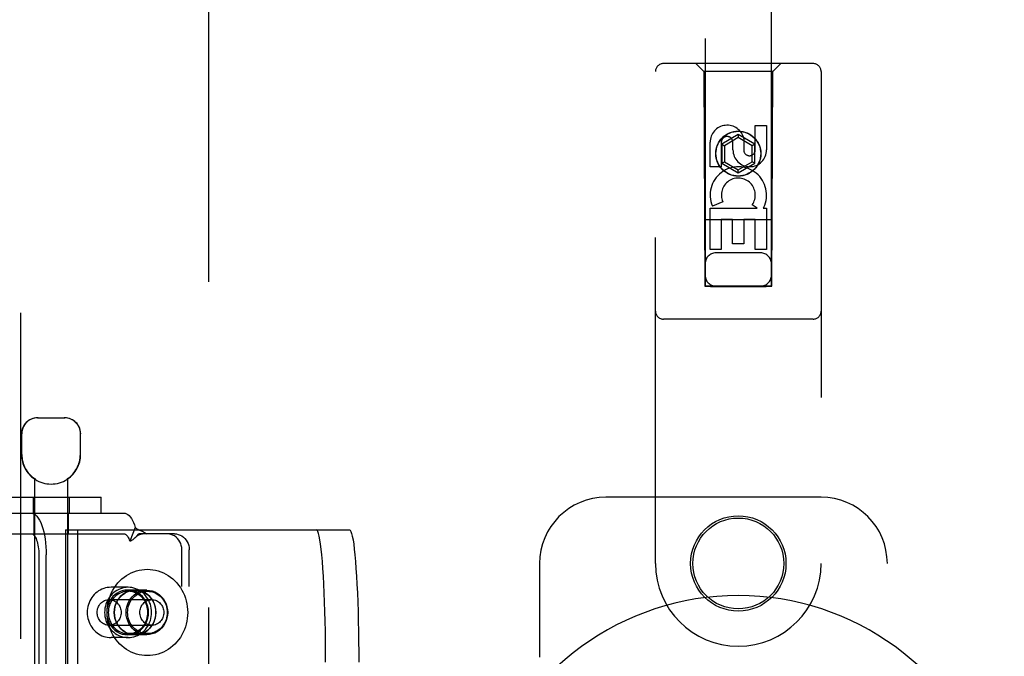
# Model space of a CAD drawing. Header units: inches. Extents: x 0 to 224, y 0 to 145.
# Tile 36 of 83: x 64.14 to 67.85, y 54.65 to 57.05. Entities that reach past the tile are written whole.
import ezdxf

# ---------------------------------------------------------------- set-up
doc = ezdxf.new("R2010")
doc.units = ezdxf.units.IN
doc.header["$LTSCALE"] = 12.302632
doc.header["$MEASUREMENT"] = 0
doc.linetypes.add('HIDDEN', pattern=[0.2, 0.1, -0.1])
doc.layers.add('DEFAULT_2', color=8, linetype='HIDDEN')
doc.layers.add('DOOR_2_ASSEMBLY', color=7, linetype='CONTINUOUS')

msp = doc.modelspace()

# ---------------------------------------------------------------- linework, layer by layer
at = {"layer": 'DEFAULT_2', "color": 8, "linetype": 'HIDDEN'}
for p, q in [((64.8491, 84.3601), (64.8491, 23.3901)), ((64.2039, 55.5501), (64.3069, 55.5501)), ((64.1439, 55.4116), (64.1439, 55.4901)), ((64.1449, 55.4116), (64.1449, 55.4901)), ((64.3659, 55.4116), (64.3659, 55.4901)), ((64.3669, 55.4116), (64.3669, 55.4901)), ((64.1929, 55.3193), (64.1929, 51.8501)), ((64.1947, 55.3193), (64.1929, 55.3193)), ((64.1947, 55.3193), (64.1947, 55.3181)), ((64.3161, 55.3193), (64.3161, 55.3181)), ((64.3179, 55.3193), (64.3161, 55.3193)), ((64.3179, 55.3193), (64.3179, 51.8501)), ((64.0341, 55.2501), (64.4441, 55.2501)), ((64.1874, 55.2501), (64.1874, 55.1901)), ((64.3234, 55.2501), (64.3234, 55.1901)), ((64.4441, 55.1901), (64.4441, 55.2501)), ((64.0341, 55.1901), (64.4441, 55.1901)), ((64.1904, 55.1901), (64.1904, 55.1121)), ((64.3204, 55.1901), (64.3204, 55.1121)), ((64.4441, 55.1901), (64.5306, 55.1901)), ((64.0497, 55.1121), (64.5306, 55.1121)), ((64.31, 55.1276), (64.31, 52.3776)), ((64.31, 55.1276), (65.3816, 55.1276)), ((64.3547, 55.1276), (64.3547, 52.3776)), ((64.5733, 55.1359), (64.5522, 55.0846)), ((64.6928, 55.1121), (64.587, 55.1121)), ((64.7207, 55.1121), (64.6928, 55.1121)), ((64.7488, 52.4521), (64.7488, 55.0521)), ((64.7767, 52.4521), (64.7767, 55.0521)), ((64.2092, 55.0321), (64.2092, 54.3776)), ((64.2371, 54.3776), (64.2371, 55.0321)), ((64.5461, 54.9101), (64.4816, 54.9101)), ((64.5723, 54.8996), (64.5443, 54.8996)), ((64.6189, 54.8951), (64.5461, 54.8951)), ((64.6171, 54.8991), (64.5723, 54.8991)), ((64.4745, 54.8636), (64.6357, 54.8636)), ((64.4745, 54.7666), (64.6357, 54.7666)), ((64.5461, 54.7201), (64.4816, 54.7201)), ((64.5723, 54.7306), (64.5443, 54.7306)), ((64.6189, 54.7351), (64.5461, 54.7351)), ((64.6171, 54.7311), (64.5723, 54.7311))]:
    msp.add_line(p, q, dxfattribs=at)
for points in [[(64.2061, 55.5501), (64.1999, 55.5498), (64.1937, 55.5489), (64.1873, 55.5473), (64.181, 55.5449), (64.175, 55.5419), (64.1692, 55.5381), (64.164, 55.5338), (64.1592, 55.5288), (64.155, 55.5232), (64.1514, 55.5172), (64.1486, 55.5106), (64.1465, 55.5038), (64.1453, 55.497), (64.1449, 55.4901)], [(64.3416, 55.5381), (64.3358, 55.5419), (64.3298, 55.5449), (64.3235, 55.5473), (64.3171, 55.5489), (64.3108, 55.5498), (64.3047, 55.5501)], [(64.3416, 55.5381), (64.3468, 55.5338), (64.3516, 55.5288), (64.3558, 55.5232), (64.3594, 55.5172), (64.3622, 55.5106), (64.3643, 55.5038), (64.3655, 55.497), (64.3659, 55.4901)], [(64.1805, 55.1901), (64.1861, 55.1893), (64.1916, 55.1871), (64.1969, 55.1833), (64.2022, 55.1781), (64.2072, 55.1714), (64.212, 55.1635), (64.2164, 55.1542), (64.2205, 55.1438), (64.2243, 55.1323), (64.2276, 55.1199), (64.2304, 55.1066), (64.2328, 55.0926), (64.2347, 55.078), (64.236, 55.0629), (64.2369, 55.0477), (64.2371, 55.0321)], [(64.5306, 55.1901), (64.5355, 55.1895), (64.5402, 55.1878), (64.545, 55.1849), (64.5496, 55.181), (64.5541, 55.1759), (64.5584, 55.1698), (64.5625, 55.1627), (64.5664, 55.1546), (64.57, 55.1457), (64.5733, 55.1359)], [(64.1805, 55.1121), (64.1833, 55.1117), (64.1861, 55.1106), (64.1888, 55.1087), (64.1915, 55.106), (64.194, 55.1026), (64.1964, 55.0986), (64.1987, 55.0939), (64.2008, 55.0887), (64.2027, 55.0828), (64.2043, 55.0765), (64.2058, 55.0698), (64.207, 55.0627), (64.2079, 55.0553), (64.2086, 55.0477), (64.209, 55.04), (64.2092, 55.0321)], [(64.5306, 55.1121), (64.5331, 55.1118), (64.5355, 55.1109), (64.5379, 55.1095), (64.5402, 55.1075), (64.5425, 55.1049), (64.5447, 55.1018), (64.5467, 55.0982), (64.5487, 55.0941), (64.5505, 55.0896), (64.5522, 55.0846)], [(64.5733, 55.1359), (64.5764, 55.1334), (64.5795, 55.1313), (64.5828, 55.1294), (64.5861, 55.1277), (64.5893, 55.1261), (64.5924, 55.1247), (64.5955, 55.1234), (64.5986, 55.122), (64.6017, 55.1206), (64.6047, 55.119), (64.6077, 55.1173), (64.6104, 55.1156), (64.6128, 55.1138), (64.615, 55.1121)], [(64.5738, 55.0987), (64.5744, 55.0993), (64.576, 55.1007), (64.5776, 55.1021), (64.5792, 55.1034), (64.5808, 55.1046), (64.5823, 55.1057), (64.5839, 55.1068), (64.5855, 55.1077), (64.5871, 55.1086), (64.5888, 55.1094), (64.5904, 55.1101), (64.5921, 55.1107), (64.5938, 55.1112), (64.5955, 55.1116), (64.5974, 55.1119), (64.5994, 55.1121), (64.6002, 55.1121)], [(64.5786, 55.1035), (64.5851, 55.1102), (64.587, 55.1121)], [(64.7488, 55.0521), (64.7483, 55.06), (64.7469, 55.0676), (64.7445, 55.0751), (64.7413, 55.0821), (64.7372, 55.0886), (64.7324, 55.0945), (64.7269, 55.0997), (64.7208, 55.1041), (64.7142, 55.1075), (64.7073, 55.1101), (64.7001, 55.1116), (64.6928, 55.1121)], [(64.7207, 55.1121), (64.7281, 55.1116), (64.7352, 55.1101), (64.7422, 55.1075), (64.7487, 55.1041), (64.7548, 55.0997), (64.7603, 55.0945), (64.7652, 55.0886), (64.7692, 55.0821), (64.7725, 55.0751), (64.7748, 55.0676), (64.7762, 55.06), (64.7767, 55.0521)], [(65.2917, 54.6276), (65.2916, 54.6669), (65.2913, 54.7058), (65.2908, 54.7443), (65.29, 54.7821), (65.2891, 54.8189), (65.2879, 54.8546), (65.2866, 54.8888), (65.2851, 54.9215), (65.2834, 54.9523), (65.2815, 54.9812), (65.2795, 55.0078), (65.2774, 55.0321), (65.2751, 55.0539), (65.2727, 55.0731), (65.2702, 55.0895), (65.2676, 55.1031), (65.265, 55.1138), (65.2623, 55.1214), (65.2596, 55.126), (65.2569, 55.1276)], [(65.3816, 55.1276), (65.3843, 55.126), (65.387, 55.1214), (65.3897, 55.1138), (65.3923, 55.1031), (65.3949, 55.0895), (65.3974, 55.0731), (65.3998, 55.0539), (65.4021, 55.0321), (65.4042, 55.0078), (65.4062, 54.9812), (65.4081, 54.9523), (65.4098, 54.9215), (65.4113, 54.8888), (65.4126, 54.8546), (65.4138, 54.8189), (65.4147, 54.7821), (65.4155, 54.7443), (65.416, 54.7058), (65.4163, 54.6669), (65.4164, 54.6276)], [(64.5522, 55.0846), (64.5543, 55.0852), (64.5563, 55.086), (64.5584, 55.0869), (64.5606, 55.0881), (64.5629, 55.0896), (64.5651, 55.0912), (64.5673, 55.0929), (64.5695, 55.0947), (64.5717, 55.0967), (64.5738, 55.0987)], [(64.5738, 55.0987), (64.5763, 55.1012), (64.5786, 55.1035)], [(64.4667, 54.8151), (64.4671, 54.8262), (64.4681, 54.8373), (64.4699, 54.8483), (64.4723, 54.8591), (64.4755, 54.8697), (64.4793, 54.88), (64.4838, 54.8901), (64.4889, 54.8998), (64.4946, 54.9091), (64.5008, 54.918), (64.5077, 54.9264), (64.515, 54.9342), (64.5228, 54.9415), (64.5311, 54.9483), (64.5398, 54.9544), (64.5489, 54.9598), (64.5582, 54.9646), (64.5679, 54.9687), (64.5778, 54.9721), (64.5879, 54.9747), (64.5982, 54.9766), (64.6085, 54.9777), (64.6189, 54.9781), (64.6293, 54.9777), (64.6396, 54.9766), (64.6498, 54.9747), (64.6599, 54.9721), (64.6698, 54.9687), (64.6795, 54.9646), (64.6889, 54.9598), (64.6979, 54.9544), (64.7066, 54.9483), (64.7149, 54.9415), (64.7227, 54.9342), (64.7301, 54.9264), (64.7369, 54.918), (64.7432, 54.9091), (64.7489, 54.8998), (64.754, 54.8901), (64.7585, 54.88), (64.7623, 54.8697), (64.7654, 54.8591), (64.7679, 54.8483), (64.7696, 54.8373), (64.7707, 54.8262), (64.771, 54.8151)], [(64.4816, 54.9101), (64.4746, 54.9098), (64.4676, 54.9089), (64.4608, 54.9075), (64.454, 54.9055), (64.4474, 54.903), (64.441, 54.8999), (64.4348, 54.8963), (64.4289, 54.8921), (64.4234, 54.8875), (64.4182, 54.8825), (64.4133, 54.877), (64.4089, 54.8712), (64.405, 54.8649), (64.4015, 54.8584), (64.3985, 54.8516), (64.396, 54.8446), (64.3941, 54.8374), (64.3927, 54.83), (64.3919, 54.8226), (64.3916, 54.8151)], [(64.5461, 54.9101), (64.5388, 54.9098), (64.5315, 54.9088), (64.5244, 54.9072), (64.5173, 54.9049), (64.5105, 54.9021), (64.5039, 54.8986), (64.4976, 54.8946), (64.4917, 54.8901), (64.4861, 54.885), (64.4809, 54.8794), (64.4761, 54.8734), (64.4719, 54.8671), (64.4681, 54.8603), (64.4649, 54.8533), (64.4622, 54.8459), (64.4602, 54.8384), (64.4586, 54.8307), (64.4577, 54.823), (64.4574, 54.8151)], [(64.5443, 54.8996), (64.534, 54.8989), (64.5239, 54.8967), (64.5141, 54.8932), (64.5049, 54.8883), (64.4963, 54.8821), (64.4886, 54.8748), (64.4818, 54.8665), (64.476, 54.8573), (64.4715, 54.8474), (64.4681, 54.837), (64.4661, 54.8261), (64.4654, 54.8151), (64.4661, 54.8041), (64.4681, 54.7932), (64.4715, 54.7828), (64.476, 54.7728), (64.4818, 54.7637), (64.4886, 54.7553), (64.4963, 54.7481), (64.5049, 54.7419), (64.5141, 54.737), (64.5239, 54.7335), (64.534, 54.7313), (64.5443, 54.7306)], [(64.5461, 54.8951), (64.54, 54.8948), (64.5338, 54.894), (64.5278, 54.8927), (64.5219, 54.8908), (64.5161, 54.8884), (64.5106, 54.8855), (64.5053, 54.8821), (64.5003, 54.8782), (64.4955, 54.874), (64.4912, 54.8693), (64.4872, 54.8642), (64.4836, 54.8589), (64.4804, 54.8532), (64.4777, 54.8472), (64.4755, 54.8411), (64.4737, 54.8347), (64.4725, 54.8283), (64.4717, 54.8217), (64.4714, 54.8151)], [(64.5723, 54.8996), (64.5619, 54.8989), (64.5519, 54.8967), (64.5421, 54.8932), (64.5328, 54.8883), (64.5243, 54.8821), (64.5165, 54.8748), (64.5097, 54.8665), (64.504, 54.8573), (64.4994, 54.8474), (64.4961, 54.837), (64.4941, 54.8261), (64.4934, 54.8151), (64.4941, 54.8041), (64.4961, 54.7932), (64.4994, 54.7828), (64.504, 54.7728), (64.5097, 54.7637), (64.5165, 54.7553), (64.5243, 54.7481), (64.5328, 54.7419), (64.5421, 54.737), (64.5519, 54.7335), (64.5619, 54.7313), (64.5723, 54.7306)], [(64.5723, 54.7311), (64.562, 54.7318), (64.552, 54.734), (64.5423, 54.7375), (64.5331, 54.7424), (64.5246, 54.7485), (64.5168, 54.7557), (64.5101, 54.764), (64.5044, 54.7731), (64.4998, 54.783), (64.4965, 54.7934), (64.4945, 54.8041), (64.4939, 54.8151), (64.4945, 54.8261), (64.4965, 54.8368), (64.4998, 54.8472), (64.5044, 54.8571), (64.5101, 54.8662), (64.5168, 54.8745), (64.5246, 54.8817), (64.5331, 54.8878), (64.5423, 54.8927), (64.552, 54.8962), (64.562, 54.8984), (64.5723, 54.8991)], [(64.6171, 54.7311), (64.6068, 54.7318), (64.5968, 54.734), (64.5871, 54.7375), (64.5779, 54.7424), (64.5693, 54.7485), (64.5616, 54.7557), (64.5549, 54.764), (64.5492, 54.7731), (64.5446, 54.783), (64.5413, 54.7934), (64.5393, 54.8041), (64.5387, 54.8151), (64.5393, 54.8261), (64.5413, 54.8368), (64.5446, 54.8472), (64.5492, 54.8571), (64.5549, 54.8662), (64.5616, 54.8745), (64.5693, 54.8817), (64.5779, 54.8878), (64.5871, 54.8927), (64.5968, 54.8962), (64.6068, 54.8984), (64.6171, 54.8991)], [(64.5442, 54.8151), (64.5445, 54.8221), (64.5453, 54.829), (64.5467, 54.8358), (64.5487, 54.8425), (64.5512, 54.8489), (64.5542, 54.8551), (64.5577, 54.861), (64.5617, 54.8665), (64.5661, 54.8717), (64.5709, 54.8764), (64.576, 54.8806), (64.5815, 54.8844), (64.5873, 54.8876), (64.5933, 54.8903), (64.5995, 54.8924), (64.6059, 54.8939), (64.6124, 54.8948), (64.6189, 54.8951)], [(64.5443, 54.7306), (64.5547, 54.7313), (64.5648, 54.7335), (64.5745, 54.737), (64.5838, 54.7419), (64.5924, 54.7481), (64.6001, 54.7553), (64.6069, 54.7637), (64.6127, 54.7728), (64.6172, 54.7828), (64.6205, 54.7932), (64.6225, 54.8041), (64.6232, 54.8151), (64.6225, 54.8261), (64.6205, 54.837), (64.6172, 54.8474), (64.6127, 54.8573), (64.6069, 54.8665), (64.6001, 54.8748), (64.5924, 54.8821), (64.5838, 54.8883), (64.5745, 54.8932), (64.5648, 54.8967), (64.5547, 54.8989), (64.5443, 54.8996)], [(64.6348, 54.8151), (64.6345, 54.823), (64.6336, 54.8307), (64.6321, 54.8384), (64.63, 54.8459), (64.6273, 54.8533), (64.6241, 54.8603), (64.6204, 54.8671), (64.6161, 54.8734), (64.6114, 54.8794), (64.6062, 54.885), (64.6006, 54.8901), (64.5946, 54.8946), (64.5883, 54.8986), (64.5818, 54.9021), (64.5749, 54.9049), (64.5679, 54.9072), (64.5607, 54.9088), (64.5535, 54.9098), (64.5461, 54.9101)], [(64.6208, 54.8151), (64.6206, 54.8217), (64.6198, 54.8283), (64.6185, 54.8347), (64.6168, 54.8411), (64.6145, 54.8472), (64.6118, 54.8532), (64.6087, 54.8589), (64.6051, 54.8642), (64.6011, 54.8693), (64.5967, 54.874), (64.592, 54.8782), (64.587, 54.8821), (64.5817, 54.8855), (64.5761, 54.8884), (64.5704, 54.8908), (64.5645, 54.8927), (64.5584, 54.894), (64.5523, 54.8948), (64.5461, 54.8951)], [(64.5723, 54.7306), (64.5827, 54.7313), (64.5927, 54.7335), (64.6025, 54.737), (64.6117, 54.7419), (64.6203, 54.7481), (64.6281, 54.7553), (64.6349, 54.7637), (64.6406, 54.7728), (64.6452, 54.7828), (64.6485, 54.7932), (64.6505, 54.8041), (64.6512, 54.8151), (64.6505, 54.8261), (64.6485, 54.837), (64.6452, 54.8474), (64.6406, 54.8573), (64.6349, 54.8665), (64.6281, 54.8748), (64.6203, 54.8821), (64.6117, 54.8883), (64.6025, 54.8932), (64.5927, 54.8967), (64.5827, 54.8989), (64.5723, 54.8996)], [(64.5723, 54.8991), (64.5826, 54.8984), (64.5926, 54.8962), (64.6023, 54.8927), (64.6115, 54.8878), (64.62, 54.8817), (64.6277, 54.8745), (64.6345, 54.8662), (64.6402, 54.8571), (64.6447, 54.8472), (64.648, 54.8368), (64.65, 54.8261), (64.6507, 54.8151), (64.65, 54.8041), (64.648, 54.7934), (64.6447, 54.783), (64.6402, 54.7731), (64.6345, 54.764), (64.6277, 54.7557), (64.62, 54.7485), (64.6115, 54.7424), (64.6023, 54.7375), (64.5926, 54.734), (64.5826, 54.7318), (64.5723, 54.7311)], [(64.6171, 54.8991), (64.6274, 54.8984), (64.6374, 54.8962), (64.6471, 54.8927), (64.6563, 54.8878), (64.6648, 54.8817), (64.6725, 54.8745), (64.6793, 54.8662), (64.685, 54.8571), (64.6895, 54.8472), (64.6928, 54.8368), (64.6948, 54.8261), (64.6955, 54.8151), (64.6948, 54.8041), (64.6928, 54.7934), (64.6895, 54.783), (64.685, 54.7731), (64.6793, 54.764), (64.6725, 54.7557), (64.6648, 54.7485), (64.6563, 54.7424), (64.6471, 54.7375), (64.6374, 54.734), (64.6274, 54.7318), (64.6171, 54.7311)], [(64.6189, 54.8951), (64.6254, 54.8948), (64.6318, 54.8939), (64.6382, 54.8924), (64.6444, 54.8903), (64.6504, 54.8876), (64.6562, 54.8844), (64.6617, 54.8806), (64.6669, 54.8764), (64.6717, 54.8717), (64.6761, 54.8665), (64.6801, 54.861), (64.6836, 54.8551), (64.6866, 54.8489), (64.6891, 54.8425), (64.691, 54.8358), (64.6924, 54.829), (64.6933, 54.8221), (64.6936, 54.8151)], [(64.4292, 54.8151), (64.4294, 54.8199), (64.43, 54.8246), (64.4311, 54.8292), (64.4326, 54.8337), (64.4345, 54.838), (64.4368, 54.842), (64.4395, 54.8459), (64.4424, 54.8494), (64.4457, 54.8526), (64.4493, 54.8554), (64.4531, 54.8579), (64.4571, 54.8599), (64.4613, 54.8615), (64.4656, 54.8627), (64.47, 54.8634), (64.4745, 54.8636)], [(64.4745, 54.8636), (64.4789, 54.8634), (64.4833, 54.8627), (64.4876, 54.8615), (64.4918, 54.8599), (64.4958, 54.8579), (64.4996, 54.8554), (64.5032, 54.8526), (64.5065, 54.8494), (64.5095, 54.8459), (64.5121, 54.842), (64.5144, 54.838), (64.5163, 54.8337), (64.5178, 54.8292), (64.5189, 54.8246), (64.5195, 54.8199), (64.5197, 54.8151)], [(64.5904, 54.8151), (64.5907, 54.8199), (64.5913, 54.8246), (64.5924, 54.8292), (64.5939, 54.8337), (64.5958, 54.838), (64.5981, 54.842), (64.6007, 54.8459), (64.6037, 54.8494), (64.607, 54.8526), (64.6106, 54.8554), (64.6144, 54.8579), (64.6184, 54.8599), (64.6226, 54.8615), (64.6269, 54.8627), (64.6313, 54.8634), (64.6357, 54.8636)], [(64.6357, 54.8636), (64.6402, 54.8634), (64.6446, 54.8627), (64.6489, 54.8615), (64.653, 54.8599), (64.6571, 54.8579), (64.6609, 54.8554), (64.6644, 54.8526), (64.6677, 54.8494), (64.6707, 54.8459), (64.6734, 54.842), (64.6756, 54.838), (64.6776, 54.8337), (64.679, 54.8292), (64.6801, 54.8246), (64.6808, 54.8199), (64.681, 54.8151)], [(64.3916, 54.8151), (64.3919, 54.8076), (64.3927, 54.8001), (64.3941, 54.7928), (64.3961, 54.7856), (64.3985, 54.7785), (64.4015, 54.7717), (64.405, 54.7652), (64.4089, 54.759), (64.4133, 54.7532), (64.4182, 54.7477), (64.4234, 54.7427), (64.4289, 54.7381), (64.4348, 54.734), (64.441, 54.7303), (64.4474, 54.7272), (64.454, 54.7247), (64.4607, 54.7227), (64.4676, 54.7213), (64.4746, 54.7204), (64.4816, 54.7201)], [(64.4745, 54.7666), (64.47, 54.7668), (64.4656, 54.7675), (64.4613, 54.7687), (64.4571, 54.7703), (64.4531, 54.7723), (64.4493, 54.7748), (64.4457, 54.7776), (64.4424, 54.7808), (64.4395, 54.7843), (64.4368, 54.7882), (64.4345, 54.7922), (64.4326, 54.7965), (64.4311, 54.801), (64.43, 54.8056), (64.4294, 54.8103), (64.4292, 54.8151)], [(64.4574, 54.8151), (64.4577, 54.8072), (64.4586, 54.7995), (64.4602, 54.7918), (64.4622, 54.7843), (64.4649, 54.7769), (64.4681, 54.7699), (64.4719, 54.7631), (64.4761, 54.7567), (64.4809, 54.7508), (64.4861, 54.7452), (64.4917, 54.7401), (64.4976, 54.7356), (64.5039, 54.7315), (64.5105, 54.7281), (64.5173, 54.7252), (64.5244, 54.723), (64.5315, 54.7214), (64.5388, 54.7204), (64.5461, 54.7201)], [(64.771, 54.8151), (64.7707, 54.8039), (64.7696, 54.7929), (64.7679, 54.7819), (64.7654, 54.7711), (64.7623, 54.7605), (64.7585, 54.7502), (64.754, 54.7401), (64.7489, 54.7304), (64.7432, 54.7211), (64.7369, 54.7122), (64.7301, 54.7038), (64.7227, 54.696), (64.7149, 54.6887), (64.7066, 54.6819), (64.6979, 54.6758), (64.6889, 54.6704), (64.6795, 54.6656), (64.6698, 54.6615), (64.6599, 54.6581), (64.6498, 54.6555), (64.6396, 54.6536), (64.6293, 54.6525), (64.6189, 54.6521), (64.6085, 54.6525), (64.5982, 54.6536), (64.5879, 54.6555), (64.5778, 54.6581), (64.5679, 54.6615), (64.5582, 54.6656), (64.5489, 54.6704), (64.5398, 54.6758), (64.5311, 54.6819), (64.5228, 54.6887), (64.515, 54.696), (64.5077, 54.7038), (64.5008, 54.7122), (64.4946, 54.7211), (64.4889, 54.7304), (64.4838, 54.7401), (64.4793, 54.7502), (64.4755, 54.7605), (64.4723, 54.7711), (64.4699, 54.7819), (64.4681, 54.7929), (64.4671, 54.8039), (64.4667, 54.8151)], [(64.4714, 54.8151), (64.4717, 54.8085), (64.4725, 54.8019), (64.4737, 54.7955), (64.4755, 54.7891), (64.4777, 54.783), (64.4804, 54.777), (64.4836, 54.7713), (64.4872, 54.766), (64.4912, 54.7609), (64.4955, 54.7562), (64.5003, 54.752), (64.5053, 54.7481), (64.5106, 54.7447), (64.5161, 54.7418), (64.5219, 54.7394), (64.5278, 54.7375), (64.5338, 54.7362), (64.54, 54.7354), (64.5461, 54.7351)], [(64.5197, 54.8151), (64.5195, 54.8103), (64.5189, 54.8056), (64.5178, 54.801), (64.5163, 54.7965), (64.5144, 54.7922), (64.5121, 54.7882), (64.5095, 54.7843), (64.5065, 54.7808), (64.5032, 54.7776), (64.4996, 54.7748), (64.4958, 54.7723), (64.4918, 54.7703), (64.4876, 54.7687), (64.4833, 54.7675), (64.4789, 54.7668), (64.4745, 54.7666)], [(64.6189, 54.7351), (64.6124, 54.7354), (64.6059, 54.7363), (64.5995, 54.7378), (64.5933, 54.7399), (64.5873, 54.7426), (64.5815, 54.7458), (64.576, 54.7496), (64.5709, 54.7538), (64.5661, 54.7585), (64.5617, 54.7637), (64.5577, 54.7692), (64.5542, 54.7751), (64.5512, 54.7813), (64.5487, 54.7877), (64.5467, 54.7944), (64.5453, 54.8012), (64.5445, 54.8081), (64.5442, 54.8151)], [(64.5461, 54.7201), (64.5535, 54.7204), (64.5607, 54.7214), (64.5679, 54.723), (64.5749, 54.7252), (64.5818, 54.7281), (64.5883, 54.7315), (64.5946, 54.7356), (64.6006, 54.7401), (64.6062, 54.7452), (64.6114, 54.7508), (64.6161, 54.7567), (64.6204, 54.7631), (64.6241, 54.7699), (64.6273, 54.7769), (64.63, 54.7843), (64.6321, 54.7918), (64.6336, 54.7995), (64.6345, 54.8072), (64.6348, 54.8151)], [(64.5461, 54.7351), (64.5523, 54.7354), (64.5584, 54.7362), (64.5645, 54.7375), (64.5704, 54.7394), (64.5761, 54.7418), (64.5817, 54.7447), (64.587, 54.7481), (64.592, 54.752), (64.5967, 54.7562), (64.6011, 54.7609), (64.6051, 54.766), (64.6087, 54.7713), (64.6118, 54.777), (64.6145, 54.783), (64.6168, 54.7891), (64.6185, 54.7955), (64.6198, 54.8019), (64.6206, 54.8085), (64.6208, 54.8151)], [(64.6357, 54.7666), (64.6313, 54.7668), (64.6269, 54.7675), (64.6226, 54.7687), (64.6184, 54.7703), (64.6144, 54.7723), (64.6106, 54.7748), (64.607, 54.7776), (64.6037, 54.7808), (64.6007, 54.7843), (64.5981, 54.7882), (64.5958, 54.7922), (64.5939, 54.7965), (64.5924, 54.801), (64.5913, 54.8056), (64.5907, 54.8103), (64.5904, 54.8151)], [(64.6936, 54.8151), (64.6933, 54.8081), (64.6924, 54.8012), (64.691, 54.7944), (64.6891, 54.7877), (64.6866, 54.7813), (64.6836, 54.7751), (64.6801, 54.7692), (64.6761, 54.7637), (64.6717, 54.7585), (64.6669, 54.7538), (64.6617, 54.7496), (64.6562, 54.7458), (64.6504, 54.7426), (64.6444, 54.7399), (64.6382, 54.7378), (64.6318, 54.7363), (64.6254, 54.7354), (64.6189, 54.7351)], [(64.681, 54.8151), (64.6808, 54.8103), (64.6801, 54.8056), (64.679, 54.801), (64.6776, 54.7965), (64.6756, 54.7922), (64.6734, 54.7882), (64.6707, 54.7843), (64.6677, 54.7808), (64.6644, 54.7776), (64.6609, 54.7748), (64.6571, 54.7723), (64.653, 54.7703), (64.6489, 54.7687), (64.6446, 54.7675), (64.6402, 54.7668), (64.6357, 54.7666)]]:
    msp.add_lwpolyline(points, dxfattribs=at)
for centre, radius, start, end in [((64.2039, 55.4901), 0.06, 90, 180), ((64.3069, 55.4901), 0.06, 0, 90), ((64.2554, 55.4116), 0.1115, 180, 235.907), ((64.2554, 55.4116), 0.1105, 180, 236.6915), ((64.2554, 55.4116), 0.1105, 303.3085, 360), ((64.2554, 55.4116), 0.1115, 304.093, 360), ((64.2554, 55.4116), 0.1115, 237.033, 302.967)]:
    msp.add_arc(centre, radius, start, end, dxfattribs=at)
at = {"layer": 'DOOR_2_ASSEMBLY', "color": 8, "linetype": 'HIDDEN'}
for p, q in [((64.1406, 22.7291), (64.1406, 85.0211)), ((66.7241, 84.0476), (66.7241, 56.0459)), ((66.9741, 56.0459), (66.9741, 84.0476)), ((67.1316, 56.8876), (66.5666, 56.8876)), ((66.7191, 56.8576), (66.6891, 56.8876)), ((66.9791, 56.8576), (67.0091, 56.8876)), ((66.5366, 55.0001), (66.5366, 56.8576)), ((66.7191, 56.8576), (66.7226, 56.0476)), ((66.9791, 56.8576), (66.7191, 56.8576)), ((66.9756, 56.0476), (66.9791, 56.8576)), ((67.1616, 56.8576), (67.1616, 55.0001)), ((66.9133, 56.5617), (66.9133, 56.6542)), ((66.9133, 56.6542), (66.9557, 56.6542)), ((66.9557, 56.6542), (66.9557, 56.5617)), ((66.8491, 56.6195), (66.7866, 56.5834)), ((66.8491, 56.6079), (66.7966, 56.5776)), ((66.8491, 56.6195), (66.8491, 56.6079)), ((66.9116, 56.5834), (66.8491, 56.6195)), ((66.9016, 56.5776), (66.8491, 56.6079)), ((66.8698, 56.6041), (66.8698, 56.5578)), ((66.7425, 56.4979), (66.7425, 56.5903)), ((66.7849, 56.5903), (66.7849, 56.4979)), ((66.7866, 56.5834), (66.7866, 56.5112)), ((66.7866, 56.5834), (66.7966, 56.5776)), ((66.7966, 56.5776), (66.7966, 56.517)), ((66.8288, 56.5617), (66.8288, 56.5902)), ((66.9116, 56.5834), (66.9016, 56.5776)), ((66.9016, 56.517), (66.9016, 56.5776)), ((66.9116, 56.5112), (66.9116, 56.5834)), ((66.7849, 56.4979), (66.7425, 56.4979)), ((66.7866, 56.5112), (66.7966, 56.517)), ((66.7866, 56.5112), (66.8491, 56.4751)), ((66.7966, 56.517), (66.8491, 56.4867)), ((66.8491, 56.4867), (66.9016, 56.517)), ((66.8491, 56.4751), (66.9116, 56.5112)), ((66.8491, 56.4751), (66.8491, 56.4867)), ((66.9116, 56.5112), (66.9016, 56.517)), ((66.7425, 56.1855), (66.7425, 56.3416)), ((66.7425, 56.3416), (66.9201, 56.3416)), ((66.7906, 56.366), (66.7515, 56.349)), ((66.9201, 56.3416), (66.9015, 56.3546)), ((66.9452, 56.3451), (66.9434, 56.3416)), ((66.9434, 56.3416), (66.9557, 56.3416)), ((66.9557, 56.3416), (66.9557, 56.1855)), ((66.9767, 56.2976), (66.7216, 56.2976)), ((66.7849, 56.299), (66.7849, 56.1855)), ((66.8274, 56.299), (66.7849, 56.299)), ((66.8274, 56.2068), (66.8274, 56.299)), ((66.8698, 56.299), (66.8698, 56.2068)), ((66.9133, 56.299), (66.8698, 56.299)), ((66.9133, 56.1855), (66.9133, 56.299)), ((66.8698, 56.2068), (66.8274, 56.2068)), ((66.7849, 56.1855), (66.7425, 56.1855)), ((66.9341, 56.1726), (66.7641, 56.1726)), ((66.9557, 56.1855), (66.9133, 56.1855)), ((66.7226, 56.0476), (66.9756, 56.0476)), ((66.7248, 56.0489), (66.726, 56.0489)), ((66.726, 56.0489), (66.73, 56.0489)), ((66.7313, 56.0458), (66.7268, 56.0458)), ((66.73, 56.0489), (66.7424, 56.0489)), ((66.7441, 56.0458), (66.7313, 56.0458)), ((66.7424, 56.0489), (66.9541, 56.0489)), ((66.7441, 56.0458), (66.9541, 56.0458)), ((66.9541, 56.0489), (66.967, 56.0489)), ((66.967, 56.0489), (66.9715, 56.0489)), ((66.9723, 56.0458), (66.9683, 56.0458)), ((66.9735, 56.0458), (66.9723, 56.0458)), ((67.1316, 55.9226), (66.5666, 55.9226)), ((67.1616, 55.2501), (66.3491, 55.2501)), ((66.0991, 55.0001), (66.0991, 54.6469)), ((67.4116, 52.7501), (67.4116, 55.0001))]:
    msp.add_line(p, q, dxfattribs=at)
for points in [[(66.7241, 56.0488), (66.7242, 56.0488), (66.7244, 56.0488), (66.7248, 56.0489)], [(66.7268, 56.0458), (66.7253, 56.0458), (66.7248, 56.0458), (66.7244, 56.0458), (66.7242, 56.0459), (66.7241, 56.0459)], [(66.9683, 56.0458), (66.9559, 56.0458), (66.9541, 56.0458)], [(66.9715, 56.0489), (66.9729, 56.0489), (66.9735, 56.0489), (66.9738, 56.0488), (66.9741, 56.0488), (66.9741, 56.0488)], [(66.9741, 56.0459), (66.9741, 56.0459), (66.9738, 56.0458), (66.9735, 56.0458)]]:
    msp.add_lwpolyline(points, dxfattribs=at)
for centre, radius in [((66.8491, 56.5476), 0.085), ((66.8491, 56.5476), 0.0845), ((66.8491, 55.0001), 0.18), ((66.8491, 55.0001), 0.1715)]:
    msp.add_circle(centre, radius, dxfattribs=at)
for centre, radius, start, end in [((66.5666, 56.8576), 0.03, 90, 180), ((67.1316, 56.8576), 0.03, 0, 90), ((66.8069, 56.5904), 0.0644, 12.2995, 180.0775), ((66.8069, 56.5903), 0.0219, 359.9011, 180), ((66.8923, 56.5617), 0.0635, 180, 360), ((66.8913, 56.5617), 0.0219, 190.307, 360), ((66.8493, 56.3914), 0.1065, 334.2636, 203.4027), ((66.8493, 56.3914), 0.0639, 324.8895, 203.4026), ((66.7641, 56.1326), 0.04, 90, 180), ((66.9341, 56.1326), 0.04, 0, 90), ((66.7641, 56.0876), 0.04, 180, 270), ((66.9341, 56.0876), 0.04, 270, 360), ((66.5666, 55.9526), 0.03, 180, 270), ((67.1316, 55.9526), 0.03, 270, 360), ((66.3491, 55.0001), 0.25, 90, 180), ((67.1616, 55.0001), 0.25, 0, 90), ((66.8491, 55.0001), 0.3125, 180, 360)]:
    msp.add_arc(centre, radius, start, end, dxfattribs=at)
at = {"layer": 'DOOR_2_ASSEMBLY', "color": 7, "linetype": 'Continuous'}
msp.add_arc((66.8491, 53.8751), 1.0039, 305.5066, 234.4934, dxfattribs=at)

doc.saveas('drawing.dxf')
